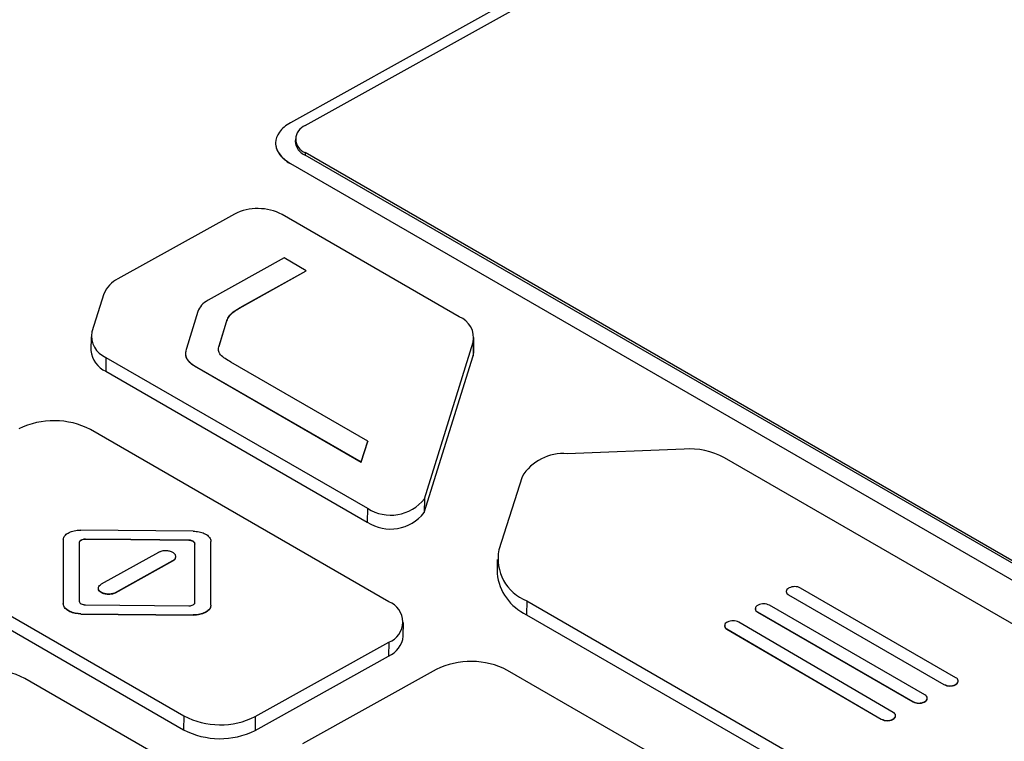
# Model space of a CAD drawing. Header units: millimetres. Extents: x -0.41 to 0.79, y -0.23 to 0.59.
# Tile 53 of 83: x 0.6534 to 0.6826, y 0.0009 to 0.0223. Entities that reach past the tile are written whole.
import ezdxf

# ---------------------------------------------------------------- set-up
doc = ezdxf.new("R2010")
doc.units = ezdxf.units.MM

msp = doc.modelspace()

# ---------------------------------------------------------------- linework, layer by layer
at = {"color": 7, "linetype": 'Continuous', "lineweight": 25}
for p, q in [((0.6820403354, 0.0307459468), (0.6614520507, 0.01927557)), ((0.661892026, 0.0191931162), (0.6823949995, 0.0306159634)), ((0.6615992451, 0.0187998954), (0.6615981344, 0.0187257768)), ((0.6610125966, 0.0186782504), (0.6610125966, 0.0186700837)), ((0.6618921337, 0.0183910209), (0.661891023, 0.0183169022)), ((0.7050245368, -0.0065835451), (0.661891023, 0.0183169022)), ((0.7050256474, -0.0065094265), (0.6618921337, 0.0183910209)), ((0.6614518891, 0.018072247), (0.7045854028, -0.0068282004)), ((0.6614518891, 0.018072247), (0.6614518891, 0.0180640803)), ((0.6614518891, 0.0180640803), (0.7045854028, -0.006836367)), ((0.6597902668, 0.0165693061), (0.656334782, 0.0146441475)), ((0.6664602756, 0.0135208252), (0.6612043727, 0.0165549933)), ((0.6612689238, 0.0152665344), (0.6590140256, 0.0140104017)), ((0.6619221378, 0.0148881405), (0.6612689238, 0.0152665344)), ((0.6600265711, 0.0138240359), (0.6619220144, 0.0148799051)), ((0.6600266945, 0.0138322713), (0.6619221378, 0.0148881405)), ((0.6619221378, 0.0148881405), (0.6619220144, 0.0148799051)), ((0.6559188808, 0.0141963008), (0.6555631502, 0.0130691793)), ((0.6600266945, 0.0138322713), (0.6600265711, 0.0138240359)), ((0.6587087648, 0.0136808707), (0.6583659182, 0.0125810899)), ((0.6593351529, 0.0126500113), (0.6595570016, 0.0133659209)), ((0.6593352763, 0.0126582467), (0.659557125, 0.0133741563)), ((0.659557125, 0.0133741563), (0.6595570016, 0.0133659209)), ((0.6555398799, 0.0129271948), (0.6555337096, 0.0125154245)), ((0.6668934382, 0.012495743), (0.6668996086, 0.0129075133)), ((0.6593352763, 0.0126582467), (0.6593351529, 0.0126500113)), ((0.6654301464, 0.0081201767), (0.6668769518, 0.0127674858)), ((0.6668769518, 0.0127674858), (0.6668707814, 0.0123557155)), ((0.6559792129, 0.012313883), (0.6559730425, 0.0119021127)), ((0.6559792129, 0.012313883), (0.6637383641, 0.0078346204)), ((0.665423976, 0.0077084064), (0.6668707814, 0.0123557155)), ((0.6586712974, 0.0120288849), (0.658671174, 0.0120206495)), ((0.658671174, 0.0120206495), (0.6635480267, 0.0092054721)), ((0.6586712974, 0.0120288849), (0.6635481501, 0.0092137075)), ((0.6637521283, 0.0098265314), (0.6596851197, 0.0121767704)), ((0.6559730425, 0.0119021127), (0.6637321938, 0.0074228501)), ((0.6643684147, 0.005062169), (0.6555180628, 0.0101713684)), ((0.6635480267, 0.0092054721), (0.6637520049, 0.009818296)), ((0.6635481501, 0.0092137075), (0.6637521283, 0.0098265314)), ((0.6637521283, 0.0098265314), (0.6637520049, 0.009818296)), ((0.6731357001, 0.0095953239), (0.6696692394, 0.0094544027)), ((0.6635481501, 0.0092137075), (0.6635480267, 0.0092054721)), ((0.6880020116, 0.001444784), (0.6743300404, 0.0093374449)), ((0.6683268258, 0.0087711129), (0.6676372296, 0.0066007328)), ((0.6654301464, 0.0081201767), (0.665423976, 0.0077084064)), ((0.6637383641, 0.0078346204), (0.6637321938, 0.0074228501)), ((0.6585681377, 0.0071566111), (0.6552378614, 0.0071902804)), ((0.6494376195, 0.0067837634), (0.6582879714, 0.001674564)), ((0.6547129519, 0.0068978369), (0.6547128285, 0.0068896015)), ((0.6547128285, 0.0068896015), (0.6547130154, 0.0050006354)), ((0.6547129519, 0.0068978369), (0.6547131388, 0.0050088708)), ((0.6553715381, 0.0069209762), (0.6553714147, 0.0069127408)), ((0.6584344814, 0.0068899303), (0.658434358, 0.0068816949)), ((0.6586206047, 0.0067824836), (0.6586204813, 0.0067742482)), ((0.6590934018, 0.0049645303), (0.6590931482, 0.006853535)), ((0.6575399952, 0.0065268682), (0.6558416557, 0.0055806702)), ((0.6494314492, 0.0063719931), (0.6582818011, 0.0012627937)), ((0.6562662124, 0.005327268), (0.6579645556, 0.006273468)), ((0.6562663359, 0.0053355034), (0.657964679, 0.0062817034)), ((0.657964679, 0.0062817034), (0.6579645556, 0.006273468)), ((0.6675900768, 0.0063148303), (0.6675839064, 0.0059030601)), ((0.6562663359, 0.0053355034), (0.6562662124, 0.005327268)), ((0.6761652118, 0.0053695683), (0.6761650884, 0.0053613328)), ((0.6762355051, 0.0052714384), (0.6762353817, 0.005263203)), ((0.6762353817, 0.005263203), (0.6808457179, 0.0026017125)), ((0.6762496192, 0.0054718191), (0.6762354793, 0.0054639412)), ((0.6762355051, 0.0052714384), (0.6808458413, 0.0026099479)), ((0.6811993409, 0.0028068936), (0.6765890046, 0.005468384)), ((0.6547131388, 0.0050088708), (0.6547130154, 0.0050006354)), ((0.6553717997, 0.0049724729), (0.658434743, 0.004941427)), ((0.6684687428, 0.0050882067), (0.6684625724, 0.0046764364)), ((0.6684687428, 0.0050882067), (0.6803920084, -0.001794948)), ((0.6552381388, 0.0047057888), (0.6552380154, 0.0046975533)), ((0.6552380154, 0.0046975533), (0.6585683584, 0.0046638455)), ((0.6552381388, 0.0047057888), (0.6585684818, 0.0046720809)), ((0.6684625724, 0.0046764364), (0.680385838, -0.0022067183)), ((0.675246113, 0.0048575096), (0.6752459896, 0.0048492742)), ((0.6753164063, 0.0047593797), (0.6753162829, 0.0047511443)), ((0.6753162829, 0.0047511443), (0.6799266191, 0.0020896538)), ((0.6753305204, 0.0049597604), (0.6753163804, 0.0049518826)), ((0.6753164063, 0.0047593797), (0.6799267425, 0.0020978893)), ((0.6802802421, 0.0022948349), (0.6756699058, 0.0049563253)), ((0.6585684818, 0.0046720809), (0.6585683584, 0.0046638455)), ((0.6648015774, 0.0040370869), (0.6648077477, 0.0044488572)), ((0.6744210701, 0.0044593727), (0.6744068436, 0.0044515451)), ((0.6793424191, 0.0017775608), (0.6747604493, 0.0044547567)), ((0.674335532, 0.004356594), (0.6743354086, 0.0043483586)), ((0.6744047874, 0.0042590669), (0.674404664, 0.0042508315)), ((0.674404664, 0.0042508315), (0.6789866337, 0.0015736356)), ((0.6744047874, 0.0042590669), (0.6789867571, 0.001581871)), ((0.6604091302, 0.0016530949), (0.6643685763, 0.003859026)), ((0.6643685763, 0.003859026), (0.6643624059, 0.0034472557)), ((0.6604029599, 0.0012413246), (0.6643624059, 0.0034472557)), ((0.6657744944, 0.0030474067), (0.6618150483, 0.0008414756)), ((0.67674601, -0.0020832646), (0.6678956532, 0.0030259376)), ((0.6630566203, -0.002689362), (0.6535722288, 0.0027858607)), ((0.6812695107, 0.0027005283), (0.6812696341, 0.0027087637)), ((0.6808458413, 0.0026099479), (0.6808457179, 0.0026017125)), ((0.6811852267, 0.0026065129), (0.6811851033, 0.0025982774)), ((0.6811851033, 0.0025982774), (0.6811992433, 0.0026061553)), ((0.6811852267, 0.0026065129), (0.6811993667, 0.0026143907)), ((0.6811993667, 0.0026143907), (0.6811992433, 0.0026061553)), ((0.6799267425, 0.0020978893), (0.6799266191, 0.0020896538)), ((0.6802661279, 0.0020944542), (0.6802660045, 0.0020862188)), ((0.6802660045, 0.0020862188), (0.6802801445, 0.0020940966)), ((0.6802661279, 0.0020944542), (0.6802802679, 0.002102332)), ((0.6802802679, 0.002102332), (0.6802801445, 0.0020940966)), ((0.6803504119, 0.0021884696), (0.6803505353, 0.002196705)), ((0.6582879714, 0.001674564), (0.6582818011, 0.0012627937)), ((0.6604091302, 0.0016530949), (0.6604029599, 0.0012413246)), ((0.6789867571, 0.001581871), (0.6789866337, 0.0015736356)), ((0.6793261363, 0.001577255), (0.6793260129, 0.0015690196)), ((0.6793260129, 0.0015690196), (0.6793402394, 0.0015768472)), ((0.6793261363, 0.001577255), (0.6793403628, 0.0015850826)), ((0.6793403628, 0.0015850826), (0.6793402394, 0.0015768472)), ((0.679411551, 0.0016717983), (0.6794116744, 0.0016800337))]:
    msp.add_line(p, q, dxfattribs=at)
at = {"color": 7, "linetype": 'Continuous', "lineweight": 25, "flags": 128}
for points in [[(0.6668707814, 0.0123557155), (0.6668912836, 0.0124568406), (0.6668934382, 0.012495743)], [(0.6551853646, 0.0068172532), (0.6551854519, 0.0058443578), (0.6551856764, 0.0050799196)], [(0.658434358, 0.0068816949), (0.6567191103, 0.0068991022), (0.6553714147, 0.0069127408)], [(0.6584344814, 0.0068899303), (0.6567192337, 0.0069073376), (0.6553715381, 0.0069209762)], [(0.6586207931, 0.0050369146), (0.6586206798, 0.0060098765), (0.6586204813, 0.0067742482)], [(0.6586209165, 0.00504515), (0.6586208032, 0.0060181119), (0.6586206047, 0.0067824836)]]:
    msp.add_lwpolyline(points, dxfattribs=at)
at = {"color": 7, "linetype": 'Continuous', "lineweight": 25}
for centre, radius, start, end in [((0.6620374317, 0.0187920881), 0.0004265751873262, 109.9297442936, 250.0856419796), ((0.6620715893, 0.0187555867), 0.0004743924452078, 183.6027248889, 247.6275146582), ((0.6604832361, 0.0151706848), 0.0015608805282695, 62.4833574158, 116.3568518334), ((0.6566976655, 0.0138901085), 0.0008368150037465, 115.699320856, 158.5368883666), ((0.6662125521, 0.0128919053), 0.0006759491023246, 349.3932970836, 68.5011503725), ((0.6562262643, 0.0129422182), 0.000675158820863, 169.1612047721, 248.5360395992), ((0.6562917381, 0.0125944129), 0.0007621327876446, 185.9488862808, 245.2813532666), ((0.654436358, 0.0080949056), 0.0023413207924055, 62.4833574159, 116.3568518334), ((0.6695428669, 0.0080423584), 0.0014176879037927, 84.8858733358, 149.0664008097), ((0.6732720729, 0.0073322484), 0.0022671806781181, 62.1832935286, 93.4484686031), ((0.6644273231, 0.0089071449), 0.0012747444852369, 237.2844737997, 321.8768542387), ((0.6644211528, 0.0084953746), 0.0012747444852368, 237.2844737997, 321.8768542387), ((0.6689621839, 0.0063443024), 0.0013495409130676, 169.0464546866, 248.5532509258), ((0.6690996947, 0.0060608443), 0.0015239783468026, 185.9427350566, 245.2875044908), ((0.6762819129, 0.0053707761), 0.0001172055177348, 184.6213308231, 246.6089087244), ((0.6762703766, 0.0053676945), 0.0001023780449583, 109.9297442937, 250.0856419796), ((0.6764159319, 0.00513615), 0.0003746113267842, 62.4833574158, 116.3568518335), ((0.6641504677, 0.0044605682), 0.0006398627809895, 289.9297442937, 70.0856419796), ((0.6754968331, 0.0046240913), 0.0003746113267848, 62.4833574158, 116.3568518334), ((0.6753628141, 0.0048587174), 0.0001172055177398, 184.6213308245, 246.6089087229), ((0.6753512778, 0.0048556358), 0.0001023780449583, 109.9297442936, 250.0856419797), ((0.674440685, 0.0043549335), 0.0001023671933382, 109.3044864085, 249.4713737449), ((0.6745862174, 0.0041231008), 0.0003746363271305, 62.2852809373, 116.1562240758), ((0.674451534, 0.0043574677), 0.0001164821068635, 184.4852189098, 246.2729664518), ((0.6640714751, 0.0041222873), 0.0007350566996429, 293.3154808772, 353.3438862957), ((0.6668139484, 0.0009494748), 0.0023413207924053, 62.4833574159, 116.3568518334), ((0.652490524, 0.0007093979), 0.0023413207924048, 62.4833574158, 116.3568518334), ((0.6811526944, 0.0027141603), 0.0001176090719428, 293.3154808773, 353.3438862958), ((0.6811644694, 0.0027106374), 0.0001023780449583, 289.9297442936, 70.0856419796), ((0.6810187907, 0.0029339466), 0.0003746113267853, 242.4833574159, 296.3568518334), ((0.6810189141, 0.002942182), 0.0003746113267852, 242.4833574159, 296.3568518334), ((0.6800996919, 0.0024218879), 0.000374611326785, 242.4833574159, 296.3568518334), ((0.6800998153, 0.0024301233), 0.0003746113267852, 242.4833574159, 296.3568518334), ((0.6802335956, 0.0022021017), 0.0001176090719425, 293.3154808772, 353.3438862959), ((0.6802453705, 0.0021985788), 0.0001023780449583, 289.9297442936, 70.0856419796), ((0.6793065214, 0.0016816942), 0.0001023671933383, 289.3044864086, 69.4713737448), ((0.6593696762, 0.0037510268), 0.0023413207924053, 242.4833574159, 296.3568518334), ((0.6791608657, 0.0019052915), 0.00037463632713, 242.2852809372, 296.1562240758), ((0.6791609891, 0.0019135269), 0.0003746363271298, 242.2852809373, 296.1562240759), ((0.6792940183, 0.0016858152), 0.0001183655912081, 292.9852788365, 353.1990628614), ((0.6593635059, 0.0033392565), 0.0023413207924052, 242.4833574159, 296.3568518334)]:
    msp.add_arc(centre, radius, start, end, dxfattribs=at)
for points, knots in [([(0.7649241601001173, 0.0112307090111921), (0.7559503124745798, 0.0184193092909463), (0.7469413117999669, 0.0251259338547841), (0.7356460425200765, 0.0329056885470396), (0.7333860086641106, 0.0344308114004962), (0.7288746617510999, 0.0374124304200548), (0.7266218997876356, 0.0388699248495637), (0.7198724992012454, 0.0431427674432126), (0.715384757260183, 0.0458586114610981), (0.708671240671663, 0.0497330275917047), (0.7064364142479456, 0.0509912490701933), (0.7019727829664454, 0.0534409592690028), (0.6997437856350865, 0.0546324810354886), (0.6930879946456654, 0.0580951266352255), (0.6886849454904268, 0.0602585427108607), (0.6755752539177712, 0.0663185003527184), (0.6669681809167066, 0.0697859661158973), (0.6584851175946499, 0.0726766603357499)], [0, 0, 0, 0, 0.25, 0.25, 0.3125000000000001, 0.3125000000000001, 0.375, 0.375, 0.4999999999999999, 0.4999999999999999, 0.5624999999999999, 0.5624999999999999, 0.6249999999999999, 0.6249999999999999, 0.7499999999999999, 0.7499999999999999, 1, 1, 1, 1]), ([(0.7522695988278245, 0.0120442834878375), (0.7451035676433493, 0.0187854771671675), (0.7377025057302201, 0.0250074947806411), (0.7281583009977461, 0.0321474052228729), (0.7262347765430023, 0.0335434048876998), (0.7223582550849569, 0.0362712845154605), (0.7204039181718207, 0.0376040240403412), (0.7145076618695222, 0.0414983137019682), (0.7105338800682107, 0.0439554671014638), (0.7025006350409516, 0.0485933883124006), (0.6984411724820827, 0.0507741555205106), (0.6902366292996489, 0.0548584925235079), (0.6860870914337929, 0.0567635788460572), (0.6735682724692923, 0.0620332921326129), (0.6651149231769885, 0.0649622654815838), (0.6565560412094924, 0.0672985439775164)], [0, 0, 0, 0, 0.25, 0.25, 0.3125, 0.3125, 0.375, 0.375, 0.5, 0.5, 0.625, 0.625, 0.75, 0.75, 1, 1, 1, 1]), ([(0.7516801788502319, 0.0118927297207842), (0.7515683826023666, 0.0119946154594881), (0.7514541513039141, 0.0120917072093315), (0.7512283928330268, 0.0122912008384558), (0.7511154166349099, 0.0123907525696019), (0.7507762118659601, 0.0126888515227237), (0.7505497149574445, 0.0128868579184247), (0.7498693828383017, 0.0134791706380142), (0.7494147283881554, 0.013871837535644), (0.7480492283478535, 0.0150464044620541), (0.7471361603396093, 0.0158234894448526), (0.744387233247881, 0.0181337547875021), (0.742542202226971, 0.0196470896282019), (0.7369696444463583, 0.0241064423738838), (0.7332086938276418, 0.0269685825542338), (0.7217906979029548, 0.0352206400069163), (0.7139914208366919, 0.040278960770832), (0.702072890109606, 0.0471595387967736), (0.6980621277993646, 0.0493361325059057), (0.6899806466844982, 0.0534465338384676), (0.6859081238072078, 0.0553813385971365), (0.6777003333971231, 0.0590120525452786), (0.6735663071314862, 0.0607074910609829), (0.6673309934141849, 0.0630654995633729), (0.665246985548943, 0.0638210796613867), (0.6621121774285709, 0.0649061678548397), (0.6610655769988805, 0.0652590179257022), (0.659493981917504, 0.0657772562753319), (0.6589698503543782, 0.0659483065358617), (0.6581833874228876, 0.0662030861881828), (0.6577900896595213, 0.0663300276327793), (0.6573967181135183, 0.0664564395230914), (0.6571344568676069, 0.0665406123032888), (0.6570035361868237, 0.0665838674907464), (0.6568721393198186, 0.0666244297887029)], [0, 0, 0, 0, 0.0039062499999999, 0.0039062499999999, 0.0078124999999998, 0.0078124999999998, 0.0156249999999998, 0.0156249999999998, 0.0312499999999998, 0.0312499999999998, 0.0624999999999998, 0.0624999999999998, 0.1249999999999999, 0.1249999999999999, 0.2499999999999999, 0.2499999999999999, 0.4999999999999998, 0.4999999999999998, 0.6249999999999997, 0.6249999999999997, 0.7499999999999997, 0.7499999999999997, 0.8749999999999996, 0.8749999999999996, 0.9374999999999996, 0.9374999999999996, 0.9687499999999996, 0.9687499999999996, 0.9843749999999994, 0.9843749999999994, 0.9921874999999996, 0.9960937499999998, 0.9960937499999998, 1, 1, 1, 1]), ([(0.7497645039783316, 0.006688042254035), (0.7497256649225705, 0.0067320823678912), (0.749606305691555, 0.0068674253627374), (0.7493583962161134, 0.0070754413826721), (0.748982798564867, 0.0074190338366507), (0.748507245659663, 0.0078453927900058), (0.7479411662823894, 0.0083573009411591), (0.7470588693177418, 0.0091504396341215), (0.7461077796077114, 0.009992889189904), (0.7450903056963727, 0.0108844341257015), (0.7440706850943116, 0.0117714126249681), (0.7429202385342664, 0.0127613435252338), (0.7416376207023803, 0.0138509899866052), (0.7403514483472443, 0.0149316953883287), (0.73919006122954, 0.0158950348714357), (0.7381548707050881, 0.0167441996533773), (0.7371176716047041, 0.0175886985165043), (0.7359476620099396, 0.0185306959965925), (0.734643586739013, 0.0195668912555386), (0.7333361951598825, 0.0205940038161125), (0.7321559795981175, 0.0215089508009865), (0.7311042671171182, 0.022314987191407), (0.7300506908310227, 0.0231162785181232), (0.7287305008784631, 0.0241087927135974), (0.7274060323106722, 0.0250891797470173), (0.7263440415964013, 0.0258661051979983), (0.7252802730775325, 0.026638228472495), (0.7240807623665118, 0.027498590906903), (0.7227443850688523, 0.0284437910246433), (0.7214050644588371, 0.0293796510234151), (0.7201964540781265, 0.0302121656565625), (0.719119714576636, 0.0309446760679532), (0.7180412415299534, 0.0316722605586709), (0.7170279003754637, 0.0323473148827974), (0.7160801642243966, 0.0329713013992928), (0.7152670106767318, 0.0335032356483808), (0.7142488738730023, 0.0341628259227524), (0.7128884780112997, 0.0350327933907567), (0.7116612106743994, 0.0358058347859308), (0.7105682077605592, 0.0364853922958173), (0.7094736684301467, 0.0371599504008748), (0.7082399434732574, 0.0379102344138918), (0.7068660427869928, 0.0387326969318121), (0.7056272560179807, 0.0394641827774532), (0.7043860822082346, 0.0401869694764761), (0.7031425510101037, 0.040901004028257), (0.7018966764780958, 0.0416062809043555), (0.7006480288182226, 0.0423030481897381), (0.699396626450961, 0.0429912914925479), (0.6981430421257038, 0.0436706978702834), (0.6968878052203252, 0.0443410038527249), (0.695491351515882, 0.0450756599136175), (0.6942321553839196, 0.0457265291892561), (0.6931111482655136, 0.0462971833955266), (0.6919888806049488, 0.0468626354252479), (0.6907244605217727, 0.0474898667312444), (0.6893171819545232, 0.0481752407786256), (0.6880489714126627, 0.0487831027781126), (0.686779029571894, 0.0493820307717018), (0.6855074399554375, 0.0499720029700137), (0.6842342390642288, 0.0505530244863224), (0.6828178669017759, 0.0511886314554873), (0.6815413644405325, 0.0517502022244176), (0.6804054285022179, 0.0522413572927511), (0.6792685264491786, 0.0527272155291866), (0.6779881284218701, 0.0532647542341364), (0.6765636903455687, 0.0538502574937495), (0.6752804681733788, 0.0543680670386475), (0.6739959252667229, 0.054876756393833), (0.6725672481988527, 0.0554317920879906), (0.6712799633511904, 0.0559206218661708), (0.6701346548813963, 0.0563469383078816), (0.6689885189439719, 0.0567678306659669), (0.6676979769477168, 0.0572320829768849), (0.6662626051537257, 0.0577359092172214), (0.664882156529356, 0.0582101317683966), (0.6636723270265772, 0.0586158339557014), (0.662633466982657, 0.0589570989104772), (0.6612038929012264, 0.0594200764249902), (0.6596404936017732, 0.0599087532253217), (0.6579455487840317, 0.0604200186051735), (0.6570339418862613, 0.0606902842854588), (0.6564487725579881, 0.0608620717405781), (0.6561887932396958, 0.0609380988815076), (0.655993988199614, 0.0609950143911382), (0.6557989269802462, 0.0610515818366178), (0.6556035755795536, 0.0611092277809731), (0.6553965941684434, 0.0611616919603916), (0.6551747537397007, 0.061206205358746), (0.6549340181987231, 0.0612413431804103), (0.6546828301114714, 0.061265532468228), (0.6544237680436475, 0.0612788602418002), (0.6541653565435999, 0.0612817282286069), (0.6538949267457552, 0.0612742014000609), (0.6536279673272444, 0.0612560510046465), (0.653367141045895, 0.061228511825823), (0.6531215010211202, 0.0611941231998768), (0.6528732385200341, 0.0611507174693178), (0.6526291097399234, 0.0610989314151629), (0.6523911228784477, 0.0610389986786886), (0.652166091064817, 0.0609729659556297), (0.6519458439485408, 0.0608980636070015), (0.6517226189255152, 0.0608103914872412), (0.6514738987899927, 0.0606924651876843), (0.6511996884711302, 0.0605500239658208), (0.6507855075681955, 0.0603412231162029), (0.6503714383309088, 0.0601321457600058), (0.6499564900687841, 0.0599230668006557), (0.6495420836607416, 0.059713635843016), (0.6490251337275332, 0.0594511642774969), (0.6484044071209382, 0.0591357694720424), (0.6477836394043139, 0.0588198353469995), (0.646955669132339, 0.0583979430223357), (0.6459203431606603, 0.0578693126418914), (0.6442642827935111, 0.057020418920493), (0.6421944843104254, 0.0559537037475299), (0.6401239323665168, 0.0548799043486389), (0.6384674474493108, 0.0540164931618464), (0.636810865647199, 0.0531501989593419), (0.6347399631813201, 0.0520619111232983), (0.6326688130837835, 0.0509664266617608), (0.6310117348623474, 0.0500857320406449), (0.6297688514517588, 0.0494230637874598), (0.6285258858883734, 0.048758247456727), (0.6272828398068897, 0.0480912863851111), (0.6260397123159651, 0.0474221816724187), (0.6247965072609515, 0.0467509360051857), (0.6235532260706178, 0.046077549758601), (0.6223098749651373, 0.0454020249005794), (0.6210664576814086, 0.0447243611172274), (0.6200302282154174, 0.0441578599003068), (0.6192012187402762, 0.0437035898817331), (0.6185794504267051, 0.0433623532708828), (0.6180613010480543, 0.0430775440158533), (0.6176467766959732, 0.0428494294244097), (0.6173358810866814, 0.0426782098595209), (0.6170249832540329, 0.0425068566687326), (0.6167658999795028, 0.0423639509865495), (0.6165068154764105, 0.0422209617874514), (0.6162477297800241, 0.0420778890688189), (0.6159886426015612, 0.0419347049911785), (0.6156259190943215, 0.0417341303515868), (0.6149522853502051, 0.0413612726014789), (0.6139159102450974, 0.0407863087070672), (0.6126722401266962, 0.0400942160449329), (0.6114285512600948, 0.0393999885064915), (0.6101848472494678, 0.0387036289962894), (0.6089411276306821, 0.0380051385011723), (0.6072828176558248, 0.0370709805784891), (0.6052098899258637, 0.0358979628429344), (0.6024265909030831, 0.034313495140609), (0.599909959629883, 0.0328707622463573), (0.5976600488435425, 0.0315731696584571), (0.5954100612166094, 0.0302703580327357), (0.5928787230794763, 0.0287959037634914), (0.5900660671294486, 0.0271462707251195), (0.5875346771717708, 0.0256528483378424), (0.5855655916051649, 0.0244846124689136), (0.5843003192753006, 0.0237305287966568), (0.5837375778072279, 0.0233949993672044), (0.5831768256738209, 0.0230585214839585), (0.5825986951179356, 0.0227230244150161), (0.5820999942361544, 0.0224021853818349), (0.5818205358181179, 0.0221829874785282), (0.5816395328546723, 0.0220204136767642), (0.5814853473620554, 0.0218610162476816), (0.5813686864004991, 0.0217300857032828), (0.5813097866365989, 0.0216336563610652), (0.581287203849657, 0.0215966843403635)], [0, 0, 0, 0, 0.0008883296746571, 0.0027299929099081, 0.0045717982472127, 0.0082547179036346, 0.0119376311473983, 0.0156219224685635, 0.0254431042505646, 0.0303538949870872, 0.0352642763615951, 0.0450877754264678, 0.0524536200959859, 0.0598196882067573, 0.0696408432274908, 0.0745515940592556, 0.0794620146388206, 0.0892852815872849, 0.096651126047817, 0.1040171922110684, 0.1138383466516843, 0.1187490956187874, 0.1236595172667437, 0.133482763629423, 0.143303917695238, 0.1482146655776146, 0.1531250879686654, 0.1629483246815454, 0.1703141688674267, 0.1776802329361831, 0.1875013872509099, 0.192412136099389, 0.1973225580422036, 0.2071458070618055, 0.2108287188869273, 0.2145116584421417, 0.2218775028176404, 0.229243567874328, 0.2390647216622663, 0.2439754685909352, 0.2488858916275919, 0.2587091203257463, 0.2660749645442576, 0.273441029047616, 0.2808068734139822, 0.2881729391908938, 0.2955387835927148, 0.3029048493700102, 0.3102795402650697, 0.3176544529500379, 0.3250202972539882, 0.3323863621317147, 0.3422075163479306, 0.3471182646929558, 0.3520286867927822, 0.3618519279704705, 0.3692177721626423, 0.3765838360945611, 0.3839496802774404, 0.3913157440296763, 0.398681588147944, 0.4060476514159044, 0.4158688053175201, 0.4207795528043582, 0.4256899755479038, 0.4355132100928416, 0.4428790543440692, 0.4502451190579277, 0.4576109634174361, 0.4649770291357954, 0.4747981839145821, 0.4797089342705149, 0.484619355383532, 0.4944426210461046, 0.501808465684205, 0.5091745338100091, 0.5180385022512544, 0.522470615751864, 0.5269024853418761, 0.542418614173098, 0.5490692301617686, 0.5557198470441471, 0.5579372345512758, 0.5590459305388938, 0.5601546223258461, 0.5612633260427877, 0.5623720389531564, 0.5635098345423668, 0.564647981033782, 0.5657863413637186, 0.5670038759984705, 0.568123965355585, 0.5692440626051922, 0.5703641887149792, 0.5715781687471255, 0.5726184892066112, 0.5736587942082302, 0.5746990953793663, 0.5758128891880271, 0.5768639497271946, 0.5779150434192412, 0.5789661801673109, 0.5800991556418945, 0.5813879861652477, 0.5832295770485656, 0.5850711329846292, 0.5887541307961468, 0.590595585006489, 0.5924370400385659, 0.596119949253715, 0.5998028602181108, 0.6034857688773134, 0.6071686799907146, 0.614534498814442, 0.6219003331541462, 0.6366319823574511, 0.6513637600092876, 0.6587295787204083, 0.6660954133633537, 0.6808270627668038, 0.6955588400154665, 0.7029246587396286, 0.7102904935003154, 0.7176563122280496, 0.7250221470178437, 0.732387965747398, 0.7397538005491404, 0.7471196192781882, 0.7544854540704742, 0.7618512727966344, 0.7692171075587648, 0.7729000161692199, 0.7765829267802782, 0.7802658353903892, 0.7821072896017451, 0.7839487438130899, 0.7857901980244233, 0.7876316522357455, 0.788552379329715, 0.7903938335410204, 0.7922352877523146, 0.7931560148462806, 0.7968389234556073, 0.8042047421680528, 0.8115705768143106, 0.8189363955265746, 0.826302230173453, 0.8336680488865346, 0.8410338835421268, 0.855765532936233, 0.8704973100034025, 0.8904833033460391, 0.9004764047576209, 0.9104693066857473, 0.9304565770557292, 0.9454482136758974, 0.9604398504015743, 0.9754314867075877, 0.9804291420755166, 0.9829279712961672, 0.9854267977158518, 0.9904244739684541, 0.9930010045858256, 0.9947199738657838, 0.9965009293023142, 0.9974237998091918, 0.9990122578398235, 0.9999999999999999, 0.9999999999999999, 0.9999999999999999, 0.9999999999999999]), ([(0.6571474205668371, 0.0603215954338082), (0.6650839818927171, 0.0579643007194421), (0.6729584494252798, 0.055088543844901), (0.6846688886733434, 0.0500025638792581), (0.6885480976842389, 0.0481813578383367), (0.6962493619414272, 0.0442923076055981), (0.7000727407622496, 0.0422239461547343), (0.7057667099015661, 0.0389351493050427), (0.7076575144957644, 0.0378079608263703), (0.711416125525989, 0.0354971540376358), (0.713285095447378, 0.0343128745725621), (0.7188611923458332, 0.0306737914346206), (0.7225375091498, 0.0281327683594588), (0.7334445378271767, 0.0201657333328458), (0.7405534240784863, 0.0143967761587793), (0.7475021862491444, 0.0081608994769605)], [0, 0, 0, 0, 0.25, 0.25, 0.375, 0.375, 0.5, 0.5, 0.5625, 0.5625, 0.625, 0.625, 0.75, 0.75, 1, 1, 1, 1]), ([(0.7487057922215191, 0.0061078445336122), (0.7432832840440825, 0.009619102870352), (0.7323653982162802, 0.0166888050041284), (0.7153877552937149, 0.0270323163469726), (0.6968860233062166, 0.0378042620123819), (0.6768590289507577, 0.0489064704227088), (0.6623198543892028, 0.056409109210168), (0.6550521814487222, 0.0601594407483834)], [0, 0, 0, 0, 0.1846573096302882, 0.3717961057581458, 0.5589728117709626, 0.7795444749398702, 1, 1, 1, 1]), ([(0.6774114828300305, -0.0328058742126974), (0.6618907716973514, -0.0236009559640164), (0.6463697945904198, -0.0144318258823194), (0.6153328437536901, 0.0034853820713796), (0.5998182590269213, 0.0122327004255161), (0.5843050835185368, 0.0209433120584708)], [0, 0, 0, 0, 0.5, 0.5, 1, 1, 1, 1]), ([(0.6614520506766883, 0.0192755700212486), (0.6613128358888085, 0.0191980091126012), (0.6612018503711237, 0.0191047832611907), (0.6610516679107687, 0.0189006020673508), (0.661012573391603, 0.0187895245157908), (0.6610126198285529, 0.0185667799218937), (0.661051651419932, 0.0184550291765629), (0.6612023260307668, 0.0182474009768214), (0.6613126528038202, 0.0181526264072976), (0.6614518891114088, 0.0180722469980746)], [0, 0, 0, 0, 0.25, 0.25, 0.5, 0.5, 0.75, 0.75, 1, 1, 1, 1]), ([(0.6610128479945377, 0.0186700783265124), (0.6610127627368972, 0.0186688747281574), (0.6610118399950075, 0.0186558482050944), (0.6610140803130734, 0.0186310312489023), (0.6610190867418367, 0.0185839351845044), (0.6610300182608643, 0.0185370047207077), (0.6610457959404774, 0.0184905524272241), (0.6610649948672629, 0.0184444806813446), (0.6610892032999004, 0.0183990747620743), (0.661118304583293, 0.0183546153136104), (0.66115061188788, 0.0183108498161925), (0.6611876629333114, 0.0182682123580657), (0.6612338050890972, 0.0182224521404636), (0.6612776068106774, 0.0181836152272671), (0.6613309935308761, 0.0181419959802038), (0.6613887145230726, 0.0181018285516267), (0.6614308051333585, 0.0180766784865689), (0.661451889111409, 0.0180640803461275)], [0, 0, 0, 0, 0.0054129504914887, 0.0585842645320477, 0.111289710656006, 0.2171337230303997, 0.2702970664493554, 0.3229952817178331, 0.4288247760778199, 0.4819808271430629, 0.5346732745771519, 0.640491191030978, 0.6936414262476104, 0.7695390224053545, 0.8457080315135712, 0.9227122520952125, 1, 1, 1, 1]), ([(0.6590140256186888, 0.0140104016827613), (0.6589344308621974, 0.0139660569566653), (0.6588680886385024, 0.0139159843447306), (0.6587641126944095, 0.0138039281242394), (0.6587282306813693, 0.0137434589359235), (0.6587087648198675, 0.013680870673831)], [0, 0, 0, 0, 0.5, 0.5, 1, 1, 1, 1]), ([(0.6595570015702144, 0.0133659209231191), (0.6595709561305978, 0.0134109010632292), (0.6595888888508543, 0.0134552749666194), (0.6596403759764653, 0.0135416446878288), (0.6596746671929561, 0.0135822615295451), (0.6597986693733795, 0.0136959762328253), (0.6599128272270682, 0.0137606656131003), (0.6600265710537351, 0.0138240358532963)], [0, 0, 0, 0, 0.25, 0.25, 0.5, 0.5, 1, 1, 1, 1]), ([(0.6595571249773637, 0.0133741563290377), (0.6595710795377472, 0.0134191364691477), (0.6595890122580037, 0.013463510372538), (0.6596404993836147, 0.0135498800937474), (0.6596747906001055, 0.0135904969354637), (0.6597987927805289, 0.013704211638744), (0.6599129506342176, 0.0137689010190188), (0.6600266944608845, 0.0138322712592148)], [0, 0, 0, 0, 0.25, 0.25, 0.5, 0.5, 1, 1, 1, 1]), ([(0.6583659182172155, 0.012581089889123), (0.6583504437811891, 0.0125314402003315), (0.6583390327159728, 0.0124816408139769), (0.6583375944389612, 0.0123812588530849), (0.6583492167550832, 0.0123298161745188), (0.6584031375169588, 0.0122334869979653), (0.6584458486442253, 0.0121874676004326), (0.6585484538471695, 0.0121037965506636), (0.65860789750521, 0.0120654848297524), (0.6586712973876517, 0.0120288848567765)], [0, 0, 0, 0, 0.25, 0.25, 0.5, 0.5, 0.75, 0.75, 1, 1, 1, 1]), ([(0.6596851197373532, 0.0121767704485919), (0.659628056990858, 0.0122097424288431), (0.6595715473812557, 0.0122429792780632), (0.6594664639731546, 0.012313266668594), (0.6594166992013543, 0.0123507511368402), (0.6593436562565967, 0.0124324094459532), (0.659322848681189, 0.0124781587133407), (0.6593124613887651, 0.0125685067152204), (0.6593213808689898, 0.0126134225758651), (0.6593352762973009, 0.0126582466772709)], [0, 0, 0, 0, 0.25, 0.25, 0.5, 0.5, 0.75, 0.75, 1, 1, 1, 1]), ([(0.6583528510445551, 0.0124933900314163), (0.65834596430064, 0.0124640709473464), (0.6583259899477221, 0.0123790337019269), (0.6583926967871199, 0.0122006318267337), (0.6585655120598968, 0.0120889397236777), (0.6586711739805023, 0.0120206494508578)], [0, 0, 0, 0, 0.169762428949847, 0.4923799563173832, 1, 1, 1, 1]), ([(0.6783664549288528, -0.0363244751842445), (0.6792020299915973, -0.0358153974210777), (0.6808298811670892, -0.0348236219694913), (0.6832070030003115, -0.0333855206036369), (0.6854544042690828, -0.0320325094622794), (0.6875720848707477, -0.0307641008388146), (0.6895600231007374, -0.0295790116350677), (0.6914182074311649, -0.028476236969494), (0.6931466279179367, -0.0274547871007), (0.6947452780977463, -0.0265137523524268), (0.6962141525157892, -0.0256522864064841), (0.6975532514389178, -0.0248696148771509), (0.6987625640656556, -0.0241650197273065), (0.7032131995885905, -0.0215795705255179), (0.7107995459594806, -0.0172380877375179), (0.7190774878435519, -0.0126277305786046), (0.7247688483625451, -0.0095138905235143), (0.7280766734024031, -0.0077193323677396), (0.7315432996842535, -0.0058552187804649), (0.7351686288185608, -0.0039238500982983), (0.7389525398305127, -0.0019276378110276), (0.74289489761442, 0.0001309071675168), (0.7469955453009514, 0.0022491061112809), (0.7512543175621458, 0.0044243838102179), (0.7556709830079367, 0.006653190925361), (0.7602454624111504, 0.0089352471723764), (0.7633468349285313, 0.0104569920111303), (0.7649239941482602, 0.0112308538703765)], [0, 0, 0, 0, 0.0289908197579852, 0.0564793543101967, 0.0824658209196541, 0.1069504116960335, 0.1299332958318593, 0.151414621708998, 0.1713945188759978, 0.1898730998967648, 0.2068504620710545, 0.2223266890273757, 0.2363018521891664, 0.2487760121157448, 0.3766067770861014, 0.4992017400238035, 0.5355605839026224, 0.5737523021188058, 0.6137770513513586, 0.6556350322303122, 0.6993264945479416, 0.7448517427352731, 0.7922111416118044, 0.841405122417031, 0.8924341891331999, 0.9452989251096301, 1, 1, 1, 1]), ([(0.7518912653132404, 0.0078535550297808), (0.751105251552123, 0.007427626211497), (0.7495329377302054, 0.0065756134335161), (0.7471696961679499, 0.0052898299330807), (0.7448024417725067, 0.0039980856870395), (0.7424308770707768, 0.0026998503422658), (0.7400551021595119, 0.0013952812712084), (0.7376751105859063, 8.43513913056e-05), (0.735290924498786, -0.0012329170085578), (0.732902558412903, -0.0025565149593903), (0.730510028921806, -0.0038864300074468), (0.7281133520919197, -0.0052226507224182), (0.7257125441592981, -0.0065651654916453), (0.7233076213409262, -0.0079139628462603), (0.7208985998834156, -0.0092690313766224), (0.718485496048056, -0.0106303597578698), (0.7160683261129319, -0.0119979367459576), (0.7136471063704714, -0.0133717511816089), (0.7112218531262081, -0.0147517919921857), (0.7087925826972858, -0.016138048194), (0.7063593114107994, -0.0175305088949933), (0.7039220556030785, -0.0189291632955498), (0.7014808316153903, -0.0203340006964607), (0.6990356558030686, -0.0217450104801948), (0.696586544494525, -0.0231621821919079), (0.6941335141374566, -0.0245855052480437), (0.6916765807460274, -0.0260149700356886), (0.6892157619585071, -0.0274505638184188), (0.6867510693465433, -0.0288922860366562), (0.684282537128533, -0.0303400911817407), (0.6818101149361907, -0.03179410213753), (0.6793340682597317, -0.0332538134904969), (0.6776806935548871, -0.034231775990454), (0.6768538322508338, -0.0347208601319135)], [0, 0, 0, 0, 0.0320717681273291, 0.064155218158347, 0.0962504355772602, 0.1283575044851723, 0.1604765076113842, 0.1926075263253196, 0.2247506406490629, 0.2569059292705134, 0.2890734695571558, 0.3212533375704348, 0.3534456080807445, 0.3856503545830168, 0.4178676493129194, 0.4500975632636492, 0.4823401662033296, 0.5145955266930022, 0.5468637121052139, 0.579144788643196, 0.611438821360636, 0.6437458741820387, 0.6760660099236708, 0.7083992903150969, 0.7407457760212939, 0.773105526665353, 0.8054786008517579, 0.8378650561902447, 0.8702649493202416, 0.9026783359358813, 0.9351052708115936, 0.9675458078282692, 1, 1, 1, 1]), ([(0.6547129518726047, 0.0068978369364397), (0.6547129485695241, 0.0069312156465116), (0.6547231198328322, 0.0069649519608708), (0.6547621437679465, 0.0070275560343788), (0.6547915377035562, 0.0070572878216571), (0.654865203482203, 0.0071086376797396), (0.6549104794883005, 0.0071309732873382), (0.6550103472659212, 0.0071652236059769), (0.6550662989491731, 0.0071776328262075), (0.6551236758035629, 0.0071843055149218), (0.6551610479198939, 0.0071886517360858), (0.6551995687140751, 0.0071906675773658), (0.6552378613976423, 0.0071902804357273)], [0, 0, 0, 0, 0.215521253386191, 0.215521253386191, 0.4310566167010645, 0.4310566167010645, 0.646367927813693, 0.646367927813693, 0.8612172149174, 0.8612172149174, 0.8612172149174, 1, 1, 1, 1]), ([(0.6585681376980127, 0.0071566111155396), (0.6586268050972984, 0.0071560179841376), (0.6586862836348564, 0.0071496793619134), (0.6587970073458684, 0.0071265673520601), (0.6588497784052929, 0.0071094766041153), (0.6589414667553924, 0.0070670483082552), (0.6589816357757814, 0.0070411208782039), (0.6590440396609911, 0.0069840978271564), (0.659067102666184, 0.0069522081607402), (0.6590801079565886, 0.0069196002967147), (0.6590887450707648, 0.00689794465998), (0.6590931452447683, 0.0068756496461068), (0.6590931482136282, 0.0068535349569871)], [0, 0, 0, 0, 0.2144196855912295, 0.2144196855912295, 0.4288286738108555, 0.4288286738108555, 0.6434090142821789, 0.6434090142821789, 0.858375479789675, 0.858375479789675, 0.858375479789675, 1, 1, 1, 1]), ([(0.6553714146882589, 0.0069127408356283), (0.6553592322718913, 0.006912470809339), (0.6553348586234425, 0.0069119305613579), (0.6552882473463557, 0.0069039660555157), (0.6552365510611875, 0.0068849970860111), (0.6552022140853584, 0.0068560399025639), (0.6551873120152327, 0.0068297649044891), (0.6551859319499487, 0.0068159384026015), (0.6551852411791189, 0.0068090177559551)], [0, 0, 0, 0, 0.125190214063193, 0.250471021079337, 0.499618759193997, 0.748727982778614, 0.874229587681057, 1, 1, 1, 1]), ([(0.6553715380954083, 0.0069209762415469), (0.6553593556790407, 0.0069207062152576), (0.655334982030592, 0.0069201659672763), (0.6552883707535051, 0.0069122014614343), (0.6552366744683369, 0.0068932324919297), (0.6552023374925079, 0.0068642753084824), (0.6551874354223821, 0.0068380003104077), (0.6551860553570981, 0.0068241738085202), (0.6551853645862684, 0.0068172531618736)], [0, 0, 0, 0, 0.125190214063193, 0.250471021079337, 0.499618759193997, 0.748727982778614, 0.874229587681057, 1, 1, 1, 1]), ([(0.6586204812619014, 0.006774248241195), (0.6586197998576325, 0.0067811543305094), (0.6586184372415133, 0.0067949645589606), (0.6586036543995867, 0.0068215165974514), (0.6585694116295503, 0.0068511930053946), (0.6585177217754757, 0.0068712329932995), (0.6584710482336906, 0.006880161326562), (0.6584465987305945, 0.0068811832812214), (0.6584343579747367, 0.0068816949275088)], [0, 0, 0, 0, 0.1252548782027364, 0.2504743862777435, 0.499625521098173, 0.748724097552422, 0.874197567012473, 1, 1, 1, 1]), ([(0.6586206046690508, 0.0067824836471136), (0.658619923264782, 0.006789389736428), (0.6586185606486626, 0.0068031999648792), (0.6586037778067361, 0.00682975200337), (0.6585695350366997, 0.0068594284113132), (0.6585178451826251, 0.0068794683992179), (0.65847117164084, 0.0068883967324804), (0.6584467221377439, 0.00688941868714), (0.6584344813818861, 0.0068899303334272)], [0, 0, 0, 0, 0.1252548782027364, 0.2504743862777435, 0.499625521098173, 0.748724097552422, 0.874197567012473, 1, 1, 1, 1]), ([(0.6579646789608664, 0.0062817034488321), (0.6579713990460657, 0.0062856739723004), (0.6579848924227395, 0.0062936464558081), (0.658008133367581, 0.0063113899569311), (0.6580315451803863, 0.006335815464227), (0.6580486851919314, 0.0063677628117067), (0.6580545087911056, 0.0064011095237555), (0.6580488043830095, 0.0064345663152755), (0.658031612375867, 0.0064668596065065), (0.6580038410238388, 0.0064967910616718), (0.6579662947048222, 0.006523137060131), (0.6579205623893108, 0.0065449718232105), (0.6578683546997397, 0.0065613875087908), (0.6578116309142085, 0.0065717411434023), (0.657752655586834, 0.0065757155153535), (0.6576936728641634, 0.0065730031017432), (0.6576368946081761, 0.0065639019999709), (0.6575933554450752, 0.0065510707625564), (0.6575615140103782, 0.006538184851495), (0.6575471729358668, 0.006530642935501), (0.6575399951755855, 0.0065268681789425)], [0, 0, 0, 0, 0.0311606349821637, 0.0625679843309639, 0.1249723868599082, 0.1875412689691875, 0.2499252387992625, 0.312474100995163, 0.3749055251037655, 0.437353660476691, 0.499886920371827, 0.562272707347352, 0.624843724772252, 0.687238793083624, 0.749751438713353, 0.812227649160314, 0.8746428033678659, 0.9372086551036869, 0.968572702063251, 1, 1, 1, 1]), ([(0.657964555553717, 0.0062734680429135), (0.6579903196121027, 0.0062906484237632), (0.6580346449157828, 0.0063202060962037), (0.6580426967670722, 0.0063586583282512), (0.6580460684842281, 0.0063747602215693)], [0, 0, 0, 0, 0.5812494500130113, 1, 1, 1, 1]), ([(0.6562663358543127, 0.0053355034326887), (0.6562426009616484, 0.0053222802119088), (0.6562144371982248, 0.0053112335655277), (0.6561538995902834, 0.0052953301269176), (0.6561206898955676, 0.0052902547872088), (0.6560539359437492, 0.0052867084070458), (0.6560194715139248, 0.0052881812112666), (0.6559540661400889, 0.0052973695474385), (0.6559222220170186, 0.0053052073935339), (0.6558654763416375, 0.005326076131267), (0.6558397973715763, 0.0053393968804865), (0.6557980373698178, 0.0053696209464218), (0.6557813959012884, 0.0053869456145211), (0.6557593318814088, 0.0054231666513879), (0.655753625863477, 0.0054425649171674), (0.6557538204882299, 0.0054807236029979), (0.65575973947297, 0.0055000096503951), (0.6557822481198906, 0.0055357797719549), (0.6557991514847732, 0.0055527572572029), (0.6558203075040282, 0.005567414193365), (0.6558269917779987, 0.0055720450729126), (0.6558341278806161, 0.0055764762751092), (0.655841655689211, 0.0055806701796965)], [0, 0, 0, 0, 0.107299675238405, 0.107299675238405, 0.2146079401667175, 0.2146079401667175, 0.3217956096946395, 0.3217956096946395, 0.428913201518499, 0.428913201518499, 0.536092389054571, 0.536092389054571, 0.6434398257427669, 0.6434398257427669, 0.7509892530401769, 0.7509892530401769, 0.858684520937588, 0.858684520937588, 0.966403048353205, 0.966403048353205, 0.966403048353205, 1, 1, 1, 1]), ([(0.6562662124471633, 0.0053272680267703), (0.6562352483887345, 0.0053136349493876), (0.656173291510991, 0.0052863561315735), (0.6560534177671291, 0.0052753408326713), (0.6559361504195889, 0.0052895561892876), (0.6558353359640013, 0.0053286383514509), (0.6557713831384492, 0.0053856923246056), (0.6557458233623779, 0.0054374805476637), (0.6557574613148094, 0.0054650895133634), (0.6557600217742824, 0.0054711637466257)], [0, 0, 0, 0, 0.1591469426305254, 0.31844170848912, 0.4777807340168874, 0.6370515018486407, 0.796179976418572, 0.9551576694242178, 1, 1, 1, 1]), ([(0.655238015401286, 0.0046975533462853), (0.6551793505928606, 0.0046981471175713), (0.655119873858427, 0.0047044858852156), (0.6550091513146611, 0.0047275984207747), (0.6549563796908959, 0.0047446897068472), (0.6548646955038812, 0.0047871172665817), (0.6548245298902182, 0.0048130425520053), (0.6547621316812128, 0.0048700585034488), (0.654739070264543, 0.0049019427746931), (0.6547260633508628, 0.0049345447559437), (0.6547174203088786, 0.0049562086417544), (0.6547130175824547, 0.0049785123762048), (0.654713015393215, 0.0050006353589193)], [0, 0, 0, 0, 0.2144170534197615, 0.2144170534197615, 0.428824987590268, 0.428824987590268, 0.643382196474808, 0.643382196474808, 0.8583162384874, 0.8583162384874, 0.8583162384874, 1, 1, 1, 1]), ([(0.6552381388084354, 0.004705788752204), (0.65517947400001, 0.0047063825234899), (0.6551199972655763, 0.0047127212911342), (0.6550092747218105, 0.0047358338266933), (0.6549565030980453, 0.0047529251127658), (0.6548648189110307, 0.0047953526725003), (0.6548246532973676, 0.0048212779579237), (0.6547622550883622, 0.0048782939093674), (0.6547391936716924, 0.0049101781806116), (0.6547261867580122, 0.0049427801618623), (0.654717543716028, 0.0049644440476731), (0.6547131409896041, 0.0049867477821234), (0.6547131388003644, 0.0050088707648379)], [0, 0, 0, 0, 0.2144170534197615, 0.2144170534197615, 0.428824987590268, 0.428824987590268, 0.643382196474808, 0.643382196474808, 0.8583162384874, 0.8583162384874, 0.8583162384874, 1, 1, 1, 1]), ([(0.6551856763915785, 0.005079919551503), (0.6551863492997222, 0.0050730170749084), (0.6551876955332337, 0.0050592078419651), (0.6552025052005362, 0.0050326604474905), (0.6552367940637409, 0.0050030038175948), (0.6552884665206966, 0.0049829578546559), (0.6553351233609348, 0.0049740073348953), (0.6553595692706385, 0.0049729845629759), (0.6553717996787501, 0.0049724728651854)], [0, 0, 0, 0, 0.125197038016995, 0.250471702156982, 0.499629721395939, 0.748730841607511, 0.874288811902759, 1, 1, 1, 1]), ([(0.658434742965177, 0.0049414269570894), (0.6584469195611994, 0.0049416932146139), (0.6584712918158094, 0.0049422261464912), (0.6585178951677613, 0.0049501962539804), (0.6585695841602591, 0.0049691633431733), (0.6586039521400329, 0.0049981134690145), (0.6586188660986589, 0.0050243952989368), (0.6586202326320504, 0.0050382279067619), (0.65862091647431, 0.0050451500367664)], [0, 0, 0, 0, 0.1251369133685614, 0.250469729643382, 0.499627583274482, 0.748732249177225, 0.874260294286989, 1, 1, 1, 1]), ([(0.659093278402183, 0.0049562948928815), (0.6590932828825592, 0.0049229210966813), (0.6590831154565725, 0.004889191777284), (0.6590441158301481, 0.0048266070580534), (0.6590147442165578, 0.0047968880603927), (0.6589411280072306, 0.0047455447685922), (0.6588958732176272, 0.0047232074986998), (0.6587960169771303, 0.004688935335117), (0.6587400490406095, 0.0046765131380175), (0.6586826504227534, 0.0046698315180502), (0.6586452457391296, 0.0046654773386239), (0.6586066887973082, 0.0046634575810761), (0.658568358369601, 0.0046638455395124)], [0, 0, 0, 0, 0.2153911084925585, 0.2153911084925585, 0.4307888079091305, 0.4307888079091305, 0.646076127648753, 0.646076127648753, 0.8610600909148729, 0.8610600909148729, 0.8610600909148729, 1, 1, 1, 1]), ([(0.6590934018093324, 0.0049645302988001), (0.6590934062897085, 0.0049311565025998), (0.6590832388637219, 0.0048974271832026), (0.6590442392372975, 0.004834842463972), (0.6590148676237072, 0.0048051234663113), (0.65894125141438, 0.0047537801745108), (0.6588959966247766, 0.0047314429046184), (0.6587961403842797, 0.0046971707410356), (0.6587401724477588, 0.0046847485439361), (0.6586827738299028, 0.0046780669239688), (0.658645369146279, 0.0046737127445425), (0.6586068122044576, 0.0046716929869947), (0.6585684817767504, 0.004672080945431)], [0, 0, 0, 0, 0.2153911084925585, 0.2153911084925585, 0.4307888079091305, 0.4307888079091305, 0.646076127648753, 0.646076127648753, 0.8610600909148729, 0.8610600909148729, 0.8610600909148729, 1, 1, 1, 1])]:
    msp.add_open_spline(points, degree=3, knots=knots, dxfattribs=at)

doc.saveas('drawing.dxf')
